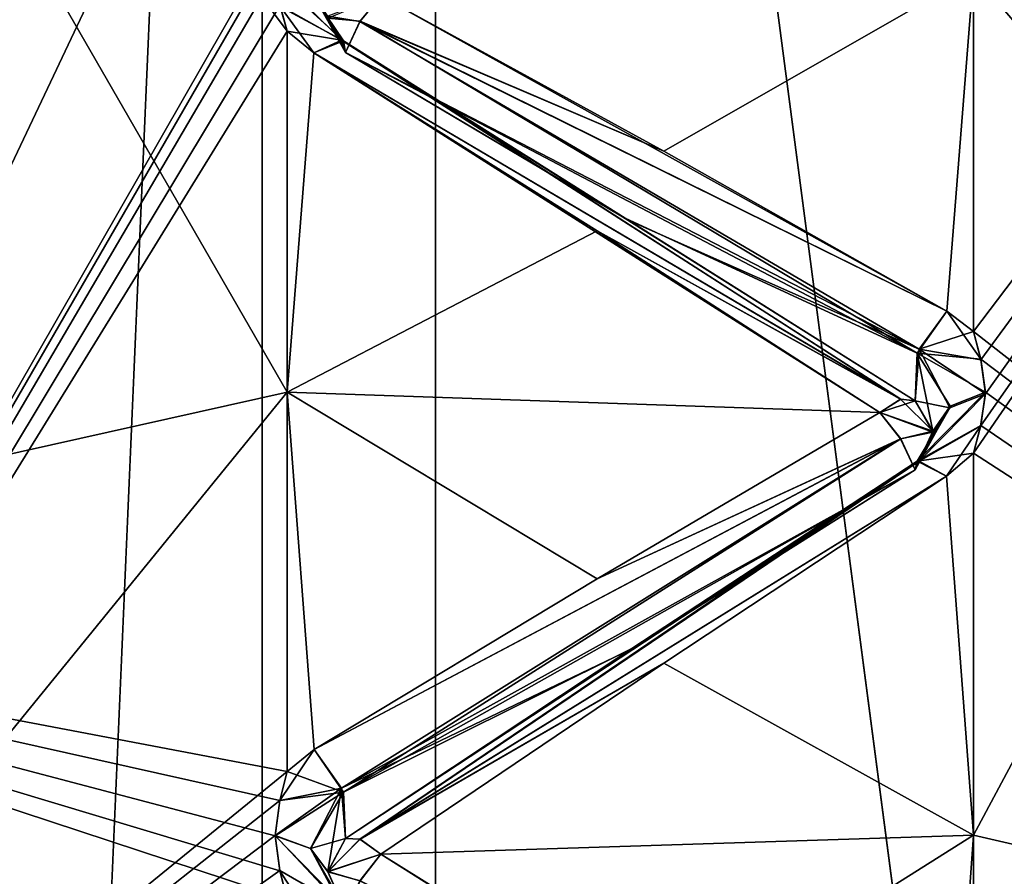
# Model space of a CAD drawing. Header units: inches. Extents: x -10 to 10, y -2.3 to 4.3.
# Tile 211 of 256: x -9.388 to -9.248, y 0.05 to 0.172. Entities that reach past the tile are written whole.
import ezdxf

# ---------------------------------------------------------------- set-up
doc = ezdxf.new("R2010")
doc.units = ezdxf.units.IN
doc.header["$LTSCALE"] = 65.185185
doc.header["$MEASUREMENT"] = 0
for name, color, linetype in [('8197', 7, 'CONTINUOUS'), ('8198', 7, 'CONTINUOUS'), ('8256', 7, 'CONTINUOUS'), ('8257', 7, 'CONTINUOUS'), ('8258', 7, 'CONTINUOUS'), ('8259', 7, 'CONTINUOUS'), ('8260', 7, 'CONTINUOUS'), ('8261', 7, 'CONTINUOUS'), ('8262', 7, 'CONTINUOUS'), ('8263', 7, 'CONTINUOUS'), ('8264', 7, 'CONTINUOUS'), ('8265', 7, 'CONTINUOUS'), ('8266', 7, 'CONTINUOUS'), ('8267', 7, 'CONTINUOUS'), ('8268', 7, 'CONTINUOUS'), ('8573', 7, 'CONTINUOUS'), ('8576', 7, 'CONTINUOUS'), ('8581', 7, 'CONTINUOUS'), ('9270', 7, 'CONTINUOUS'), ('9333', 7, 'CONTINUOUS'), ('9334', 7, 'CONTINUOUS'), ('9335', 7, 'CONTINUOUS'), ('9336', 7, 'CONTINUOUS'), ('9337', 7, 'CONTINUOUS'), ('9338', 7, 'CONTINUOUS'), ('9339', 7, 'CONTINUOUS'), ('9340', 7, 'CONTINUOUS'), ('9341', 7, 'CONTINUOUS'), ('9342', 7, 'CONTINUOUS'), ('9343', 7, 'CONTINUOUS'), ('9344', 7, 'CONTINUOUS'), ('9345', 7, 'CONTINUOUS'), ('9386', 7, 'CONTINUOUS'), ('9387', 7, 'CONTINUOUS'), ('9388', 7, 'CONTINUOUS'), ('9407', 7, 'CONTINUOUS'), ('9466', 7, 'CONTINUOUS'), ('9467', 7, 'CONTINUOUS')]:
    doc.layers.add(name, color=color, linetype=linetype)

msp = doc.modelspace()

# ---------------------------------------------------------------- linework, layer by layer
at = {"layer": '8197', "linetype": 'Continuous'}
for points in [[(-9.12095, 0.02569, 3.00572), (-9.12095, 0.30072, 2.73069), (-9.252, 0.05595, 2.99169), (-9.12095, 0.02569, 3.00572)], [(-9.252, 0.05595, 2.99169), (-9.12095, 0.30072, 2.73069), (-9.252, 0.11049, 2.94735), (-9.252, 0.05595, 2.99169)], [(-9.252, 0.11049, 2.94735), (-9.12095, 0.30072, 2.73069), (-9.25098, 0.11433, 2.94396), (-9.252, 0.11049, 2.94735)], [(-9.25094, 0.12381, 2.93565), (-9.12095, 0.30072, 2.73069), (-9.252, 0.12781, 2.93217), (-9.25094, 0.12381, 2.93565)], [(-9.252, 0.12781, 2.93217), (-9.12095, 0.30072, 2.73069), (-9.252, 0.17888, 2.88388), (-9.252, 0.12781, 2.93217)], [(-9.25098, 0.11433, 2.94396), (-9.12095, 0.30072, 2.73069), (-9.25029, 0.11896, 2.93988), (-9.25098, 0.11433, 2.94396)], [(-9.25029, 0.11896, 2.93988), (-9.12095, 0.30072, 2.73069), (-9.25094, 0.12381, 2.93565), (-9.25029, 0.11896, 2.93988)], [(-9.252, -0.00099, 3.03289), (-9.12095, 0.02569, 3.00572), (-9.252, 0.05595, 2.99169), (-9.252, -0.00099, 3.03289)]]:
    msp.add_3dface(points, dxfattribs=at)
at = {"layer": '8198', "linetype": 'Continuous'}
for points in [[(-9.12095, 0.30072, 1.26931), (-9.12095, 0.02569, 0.99428), (-9.252, 0.28669, 1.23905), (-9.12095, 0.30072, 1.26931)], [(-9.252, 0.28669, 1.23905), (-9.12095, 0.02569, 0.99428), (-9.252, 0.24235, 1.18451), (-9.252, 0.28669, 1.23905)], [(-9.252, 0.24235, 1.18451), (-9.12095, 0.02569, 0.99428), (-9.25097, 0.23892, 1.18063), (-9.252, 0.24235, 1.18451)], [(-9.25097, 0.23892, 1.18063), (-9.12095, 0.02569, 0.99428), (-9.25029, 0.23478, 1.17593), (-9.25097, 0.23892, 1.18063)], [(-9.25029, 0.23478, 1.17593), (-9.12095, 0.02569, 0.99428), (-9.25096, 0.23061, 1.17115), (-9.25029, 0.23478, 1.17593)], [(-9.25096, 0.23061, 1.17115), (-9.12095, 0.02569, 0.99428), (-9.252, 0.22717, 1.16719), (-9.25096, 0.23061, 1.17115)], [(-9.252, 0.22717, 1.16719), (-9.12095, 0.02569, 0.99428), (-9.252, 0.17888, 1.11612), (-9.252, 0.22717, 1.16719)], [(-9.252, 0.17888, 1.11612), (-9.12095, 0.02569, 0.99428), (-9.252, 0.12781, 1.06783), (-9.252, 0.17888, 1.11612)], [(-9.252, 0.12781, 1.06783), (-9.12095, 0.02569, 0.99428), (-9.25097, 0.1239, 1.06443), (-9.252, 0.12781, 1.06783)], [(-9.25097, 0.1239, 1.06443), (-9.12095, 0.02569, 0.99428), (-9.25029, 0.11918, 1.06031), (-9.25097, 0.1239, 1.06443)], [(-9.25029, 0.11918, 1.06031), (-9.12095, 0.02569, 0.99428), (-9.25096, 0.11442, 1.05612), (-9.25029, 0.11918, 1.06031)], [(-9.25096, 0.11442, 1.05612), (-9.12095, 0.02569, 0.99428), (-9.252, 0.11049, 1.05265), (-9.25096, 0.11442, 1.05612)], [(-9.252, 0.11049, 1.05265), (-9.12095, 0.02569, 0.99428), (-9.252, 0.05595, 1.00831), (-9.252, 0.11049, 1.05265)], [(-9.252, 0.05595, 1.00831), (-9.12095, 0.02569, 0.99428), (-9.252, -0.00099, 0.96711), (-9.252, 0.05595, 1.00831)]]:
    msp.add_3dface(points, dxfattribs=at)
at = {"layer": '8256', "linetype": 'Continuous'}
for points in [[(-9.33961, 0.17209, 2.88241), (-9.33663, 0.17575, 2.88075), (-9.34419, 0.17285, 2.87785), (-9.33961, 0.17209, 2.88241)], [(-9.34169, 0.16764, 2.88192), (-9.33961, 0.17209, 2.88241), (-9.34419, 0.17285, 2.87785), (-9.34169, 0.16764, 2.88192)]]:
    msp.add_3dface(points, dxfattribs=at)
at = {"layer": '8257', "linetype": 'Continuous'}
for points in [[(-9.35171, 0.17883, 2.88381), (-9.35104, 0.17438, 2.88829), (-9.34223, 0.16939, 2.8894), (-9.35171, 0.17883, 2.88381)], [(-9.35171, 0.17883, 2.88381), (-9.34223, 0.16939, 2.8894), (-9.34665, 0.17666, 2.88166), (-9.35171, 0.17883, 2.88381)], [(-9.34169, 0.16764, 2.88192), (-9.34419, 0.17285, 2.87785), (-9.34665, 0.17666, 2.88166), (-9.34169, 0.16764, 2.88192)], [(-9.34223, 0.16939, 2.8894), (-9.34169, 0.16764, 2.88192), (-9.34665, 0.17666, 2.88166), (-9.34223, 0.16939, 2.8894)], [(-9.35104, 0.17438, 2.88829), (-9.35, 0.1707, 2.89199), (-9.34223, 0.16939, 2.8894), (-9.35104, 0.17438, 2.88829)], [(-9.34619, 0.16761, 2.89474), (-9.34223, 0.16939, 2.8894), (-9.35, 0.1707, 2.89199), (-9.34619, 0.16761, 2.89474)]]:
    msp.add_3dface(points, dxfattribs=at)
at = {"layer": '8258', "linetype": 'Continuous'}
for points in [[(-9.29624, 0.15358, 2.90529), (-9.33663, 0.17575, 2.88075), (-9.33961, 0.17209, 2.88241), (-9.29624, 0.15358, 2.90529)], [(-9.25977, 0.1253, 2.93069), (-9.33961, 0.17209, 2.88241), (-9.34169, 0.16764, 2.88192), (-9.25977, 0.1253, 2.93069)], [(-9.25581, 0.13075, 2.92926), (-9.29624, 0.15358, 2.90529), (-9.33961, 0.17209, 2.88241), (-9.25581, 0.13075, 2.92926)], [(-9.25977, 0.1253, 2.93069), (-9.25581, 0.13075, 2.92926), (-9.33961, 0.17209, 2.88241), (-9.25977, 0.1253, 2.93069)], [(-9.25977, 0.1253, 2.93069), (-9.34169, 0.16764, 2.88192), (-9.30129, 0.14371, 2.90581), (-9.25977, 0.1253, 2.93069)], [(-9.26031, 0.11795, 2.92845), (-9.25977, 0.1253, 2.93069), (-9.30129, 0.14371, 2.90581), (-9.26031, 0.11795, 2.92845)]]:
    msp.add_3dface(points, dxfattribs=at)
at = {"layer": '8259', "linetype": 'Continuous'}
for points in [[(-9.26239, 0.11816, 2.93292), (-9.34223, 0.16939, 2.8894), (-9.34619, 0.16761, 2.89474), (-9.26239, 0.11816, 2.93292)], [(-9.26239, 0.11816, 2.93292), (-9.26031, 0.11795, 2.92845), (-9.34223, 0.16939, 2.8894), (-9.26239, 0.11816, 2.93292)], [(-9.34223, 0.16939, 2.8894), (-9.26031, 0.11795, 2.92845), (-9.30129, 0.14371, 2.90581), (-9.34223, 0.16939, 2.8894)], [(-9.34169, 0.16764, 2.88192), (-9.34223, 0.16939, 2.8894), (-9.30129, 0.14371, 2.90581), (-9.34169, 0.16764, 2.88192)], [(-9.26239, 0.11816, 2.93292), (-9.34619, 0.16761, 2.89474), (-9.30576, 0.1422, 2.91595), (-9.26239, 0.11816, 2.93292)], [(-9.26537, 0.11626, 2.93646), (-9.26239, 0.11816, 2.93292), (-9.30576, 0.1422, 2.91595), (-9.26537, 0.11626, 2.93646)]]:
    msp.add_3dface(points, dxfattribs=at)
at = {"layer": '8260', "linetype": 'Continuous'}
for points in [[(-9.252, 0.12781, 2.93217), (-9.25581, 0.13075, 2.92926), (-9.25977, 0.1253, 2.93069), (-9.252, 0.12781, 2.93217)], [(-9.25094, 0.12381, 2.93565), (-9.252, 0.12781, 2.93217), (-9.25977, 0.1253, 2.93069), (-9.25094, 0.12381, 2.93565)], [(-9.25977, 0.1253, 2.93069), (-9.26031, 0.11795, 2.92845), (-9.2554, 0.11696, 2.9375), (-9.25977, 0.1253, 2.93069)], [(-9.25029, 0.11896, 2.93988), (-9.25094, 0.12381, 2.93565), (-9.25977, 0.1253, 2.93069), (-9.25029, 0.11896, 2.93988)], [(-9.25029, 0.11896, 2.93988), (-9.25977, 0.1253, 2.93069), (-9.2554, 0.11696, 2.9375), (-9.25029, 0.11896, 2.93988)], [(-9.25781, 0.11347, 2.93347), (-9.2554, 0.11696, 2.9375), (-9.26031, 0.11795, 2.92845), (-9.25781, 0.11347, 2.93347)]]:
    msp.add_3dface(points, dxfattribs=at)
at = {"layer": '8261', "linetype": 'Continuous'}
for points in [[(-9.26537, 0.11626, 2.93646), (-9.26031, 0.11795, 2.92845), (-9.26239, 0.11816, 2.93292), (-9.26537, 0.11626, 2.93646)], [(-9.25781, 0.11347, 2.93347), (-9.26031, 0.11795, 2.92845), (-9.26537, 0.11626, 2.93646), (-9.25781, 0.11347, 2.93347)], [(-9.26241, 0.11252, 2.93789), (-9.25781, 0.11347, 2.93347), (-9.26537, 0.11626, 2.93646), (-9.26241, 0.11252, 2.93789)], [(-9.26031, 0.10809, 2.9371), (-9.25781, 0.11347, 2.93347), (-9.26241, 0.11252, 2.93789), (-9.26031, 0.10809, 2.9371)]]:
    msp.add_3dface(points, dxfattribs=at)
at = {"layer": '8262', "linetype": 'Continuous'}
for points in [[(-9.25098, 0.11433, 2.94396), (-9.25029, 0.11896, 2.93988), (-9.25977, 0.10935, 2.94467), (-9.25098, 0.11433, 2.94396)], [(-9.25029, 0.11896, 2.93988), (-9.2554, 0.11696, 2.9375), (-9.25977, 0.10935, 2.94467), (-9.25029, 0.11896, 2.93988)], [(-9.2554, 0.11696, 2.9375), (-9.25781, 0.11347, 2.93347), (-9.25977, 0.10935, 2.94467), (-9.2554, 0.11696, 2.9375)], [(-9.25583, 0.10721, 2.94991), (-9.25098, 0.11433, 2.94396), (-9.25977, 0.10935, 2.94467), (-9.25583, 0.10721, 2.94991)], [(-9.252, 0.11049, 2.94735), (-9.25098, 0.11433, 2.94396), (-9.25583, 0.10721, 2.94991), (-9.252, 0.11049, 2.94735)], [(-9.25781, 0.11347, 2.93347), (-9.26031, 0.10809, 2.9371), (-9.25977, 0.10935, 2.94467), (-9.25781, 0.11347, 2.93347)]]:
    msp.add_3dface(points, dxfattribs=at)
at = {"layer": '8263', "linetype": 'Continuous'}
for points in [[(-9.26241, 0.11252, 2.93789), (-9.26537, 0.11626, 2.93646), (-9.30576, 0.09253, 2.9595), (-9.26241, 0.11252, 2.93789)], [(-9.26241, 0.11252, 2.93789), (-9.30576, 0.09253, 2.9595), (-9.34617, 0.0682, 2.98192), (-9.26241, 0.11252, 2.93789)], [(-9.26241, 0.11252, 2.93789), (-9.34617, 0.0682, 2.98192), (-9.34223, 0.06264, 2.983), (-9.26241, 0.11252, 2.93789)], [(-9.26031, 0.10809, 2.9371), (-9.26241, 0.11252, 2.93789), (-9.34223, 0.06264, 2.983), (-9.26031, 0.10809, 2.9371)], [(-9.301, 0.08246, 2.95953), (-9.26031, 0.10809, 2.9371), (-9.34223, 0.06264, 2.983), (-9.301, 0.08246, 2.95953)], [(-9.34169, 0.05547, 2.98028), (-9.301, 0.08246, 2.95953), (-9.34223, 0.06264, 2.983), (-9.34169, 0.05547, 2.98028)]]:
    msp.add_3dface(points, dxfattribs=at)
at = {"layer": '8264', "linetype": 'Continuous'}
for points in [[(-9.25977, 0.10935, 2.94467), (-9.301, 0.08246, 2.95953), (-9.34169, 0.05547, 2.98028), (-9.25977, 0.10935, 2.94467)], [(-9.25977, 0.10935, 2.94467), (-9.34169, 0.05547, 2.98028), (-9.33959, 0.05538, 2.98479), (-9.25977, 0.10935, 2.94467)], [(-9.25583, 0.10721, 2.94991), (-9.25977, 0.10935, 2.94467), (-9.33959, 0.05538, 2.98479), (-9.25583, 0.10721, 2.94991)], [(-9.25977, 0.10935, 2.94467), (-9.26031, 0.10809, 2.9371), (-9.301, 0.08246, 2.95953), (-9.25977, 0.10935, 2.94467)], [(-9.29624, 0.08048, 2.9694), (-9.25583, 0.10721, 2.94991), (-9.33959, 0.05538, 2.98479), (-9.29624, 0.08048, 2.9694)], [(-9.33663, 0.05325, 2.98817), (-9.29624, 0.08048, 2.9694), (-9.33959, 0.05538, 2.98479), (-9.33663, 0.05325, 2.98817)]]:
    msp.add_3dface(points, dxfattribs=at)
at = {"layer": '8265', "linetype": 'Continuous'}
for points in [[(-9.35104, 0.06091, 2.9878), (-9.34617, 0.0682, 2.98192), (-9.35, 0.06506, 2.98464), (-9.35104, 0.06091, 2.9878)], [(-9.34617, 0.0682, 2.98192), (-9.35104, 0.06091, 2.9878), (-9.34223, 0.06264, 2.983), (-9.34617, 0.0682, 2.98192)], [(-9.35104, 0.06091, 2.9878), (-9.35171, 0.0559, 2.99161), (-9.34223, 0.06264, 2.983), (-9.35104, 0.06091, 2.9878)], [(-9.34223, 0.06264, 2.983), (-9.35171, 0.0559, 2.99161), (-9.34665, 0.05404, 2.98919), (-9.34223, 0.06264, 2.983)], [(-9.34419, 0.05076, 2.98492), (-9.34223, 0.06264, 2.983), (-9.34665, 0.05404, 2.98919), (-9.34419, 0.05076, 2.98492)], [(-9.34223, 0.06264, 2.983), (-9.34419, 0.05076, 2.98492), (-9.34169, 0.05547, 2.98028), (-9.34223, 0.06264, 2.983)]]:
    msp.add_3dface(points, dxfattribs=at)
at = {"layer": '8266', "linetype": 'Continuous'}
for points in [[(-9.34419, 0.05076, 2.98492), (-9.33959, 0.05538, 2.98479), (-9.34169, 0.05547, 2.98028), (-9.34419, 0.05076, 2.98492)], [(-9.33663, 0.05325, 2.98817), (-9.33959, 0.05538, 2.98479), (-9.34419, 0.05076, 2.98492), (-9.33663, 0.05325, 2.98817)], [(-9.33961, 0.04941, 2.98935), (-9.33663, 0.05325, 2.98817), (-9.34419, 0.05076, 2.98492), (-9.33961, 0.04941, 2.98935)], [(-9.34169, 0.04506, 2.98827), (-9.33961, 0.04941, 2.98935), (-9.34419, 0.05076, 2.98492), (-9.34169, 0.04506, 2.98827)]]:
    msp.add_3dface(points, dxfattribs=at)
at = {"layer": '8267', "linetype": 'Continuous'}
for points in [[(-9.35171, 0.0559, 2.99161), (-9.35104, 0.05091, 2.99547), (-9.34223, 0.04582, 2.99592), (-9.35171, 0.0559, 2.99161)], [(-9.35171, 0.0559, 2.99161), (-9.34223, 0.04582, 2.99592), (-9.34665, 0.05404, 2.98919), (-9.35171, 0.0559, 2.99161)], [(-9.34169, 0.04506, 2.98827), (-9.34419, 0.05076, 2.98492), (-9.34665, 0.05404, 2.98919), (-9.34169, 0.04506, 2.98827)], [(-9.34223, 0.04582, 2.99592), (-9.34169, 0.04506, 2.98827), (-9.34665, 0.05404, 2.98919), (-9.34223, 0.04582, 2.99592)], [(-9.35104, 0.05091, 2.99547), (-9.35, 0.04678, 2.99866), (-9.34223, 0.04582, 2.99592), (-9.35104, 0.05091, 2.99547)]]:
    msp.add_3dface(points, dxfattribs=at)
at = {"layer": '8268', "linetype": 'Continuous'}
msp.add_3dface([(-9.29624, 0.02807, 3.00961), (-9.33663, 0.05325, 2.98817), (-9.33961, 0.04941, 2.98935), (-9.29624, 0.02807, 3.00961)], dxfattribs=at)
at = {"layer": '8573', "linetype": 'Continuous'}
for points in [[(-9.35097, 0.17416, 1.11149), (-9.35, 0.1707, 1.10801), (-9.48105, 0.34635, 1.33665), (-9.35097, 0.17416, 1.11149)], [(-9.35, 0.1707, 1.10801), (-9.35, 0.11918, 1.0602), (-9.48105, 0.34635, 1.33665), (-9.35, 0.1707, 1.10801)], [(-9.48105, 0.34635, 1.33665), (-9.35, 0.11918, 1.0602), (-9.48105, 0.08991, 1.04423), (-9.48105, 0.34635, 1.33665)], [(-9.35, 0.11918, 1.0602), (-9.35, 0.06506, 1.01536), (-9.48105, 0.08991, 1.04423), (-9.35, 0.11918, 1.0602)], [(-9.35171, -0.22675, 0.84521), (-9.35103, -0.23252, 0.84279), (-9.48105, 0.08991, 1.04423), (-9.35171, -0.22675, 0.84521)], [(-9.35104, -0.22088, 0.84762), (-9.35171, -0.22675, 0.84521), (-9.48105, 0.08991, 1.04423), (-9.35104, -0.22088, 0.84762)], [(-9.35103, -0.23252, 0.84279), (-9.35, -0.23731, 0.84079), (-9.48105, 0.08991, 1.04423), (-9.35103, -0.23252, 0.84279)], [(-9.48105, 0.08991, 1.04423), (-9.35, -0.23731, 0.84079), (-9.48105, -0.24435, 0.84537), (-9.48105, 0.08991, 1.04423)], [(-9.35, -0.21603, 0.84961), (-9.35104, -0.22088, 0.84762), (-9.48105, 0.08991, 1.04423), (-9.35, -0.21603, 0.84961)], [(-9.35, -0.15214, 0.87891), (-9.35, -0.21603, 0.84961), (-9.48105, 0.08991, 1.04423), (-9.35, -0.15214, 0.87891)], [(-9.35171, -0.08011, 0.91751), (-9.35103, -0.08552, 0.91436), (-9.48105, 0.08991, 1.04423), (-9.35171, -0.08011, 0.91751)], [(-9.35104, -0.0746, 0.92067), (-9.35171, -0.08011, 0.91751), (-9.48105, 0.08991, 1.04423), (-9.35104, -0.0746, 0.92067)], [(-9.35103, -0.08552, 0.91436), (-9.35, -0.09, 0.91176), (-9.48105, 0.08991, 1.04423), (-9.35103, -0.08552, 0.91436)], [(-9.35, -0.09, 0.91176), (-9.35, -0.15214, 0.87891), (-9.48105, 0.08991, 1.04423), (-9.35, -0.09, 0.91176)], [(-9.35, -0.07005, 0.92327), (-9.35104, -0.0746, 0.92067), (-9.48105, 0.08991, 1.04423), (-9.35, -0.07005, 0.92327)], [(-9.35, -0.01054, 0.96066), (-9.35, -0.07005, 0.92327), (-9.48105, 0.08991, 1.04423), (-9.35, -0.01054, 0.96066)], [(-9.35171, 0.05584, 1.00834), (-9.35103, 0.05088, 1.00451), (-9.48105, 0.08991, 1.04423), (-9.35171, 0.05584, 1.00834)], [(-9.35104, 0.06089, 1.01218), (-9.35171, 0.05584, 1.00834), (-9.48105, 0.08991, 1.04423), (-9.35104, 0.06089, 1.01218)], [(-9.35103, 0.05088, 1.00451), (-9.35, 0.04678, 1.00134), (-9.48105, 0.08991, 1.04423), (-9.35103, 0.05088, 1.00451)], [(-9.35, 0.04678, 1.00134), (-9.35, -0.01054, 0.96066), (-9.48105, 0.08991, 1.04423), (-9.35, 0.04678, 1.00134)], [(-9.35, 0.06506, 1.01536), (-9.35104, 0.06089, 1.01218), (-9.48105, 0.08991, 1.04423), (-9.35, 0.06506, 1.01536)]]:
    msp.add_3dface(points, dxfattribs=at)
at = {"layer": '8576', "linetype": 'Continuous'}
for points in [[(-9.35355, -1.955, 13.83966), (-9.46175, -1.955, 13.67777), (-9.35356, 0.545, 13.83965), (-9.35355, -1.955, 13.83966)], [(-9.35356, 0.545, 13.83965), (-9.46175, -1.955, 13.67777), (-9.46175, 0.545, 13.67776), (-9.35356, 0.545, 13.83965)], [(-9.19167, 0.545, 13.94785), (-9.35355, -1.955, 13.83966), (-9.35356, 0.545, 13.83965), (-9.19167, 0.545, 13.94785)], [(-9.19165, -1.955, 13.94786), (-9.35355, -1.955, 13.83966), (-9.19167, 0.545, 13.94785), (-9.19165, -1.955, 13.94786)]]:
    msp.add_3dface(points, dxfattribs=at)
at = {"layer": '8581', "linetype": 'Continuous'}
for points in [[(-9.56879, -1.955, 13.81493), (-9.32884, -1.955, 14.05488), (-9.56878, 0.545, 13.81495), (-9.56879, -1.955, 13.81493)], [(-9.56878, 0.545, 13.81495), (-9.32884, -1.955, 14.05488), (-9.32883, 0.545, 14.05489), (-9.56878, 0.545, 13.81495)], [(-9.32884, -1.955, 14.05488), (-9, -1.955, 14.1431), (-9.32883, 0.545, 14.05489), (-9.32884, -1.955, 14.05488)], [(-9.32883, 0.545, 14.05489), (-9, -1.955, 14.1431), (-9, 0.545, 14.1431), (-9.32883, 0.545, 14.05489)]]:
    msp.add_3dface(points, dxfattribs=at)
at = {"layer": '9270', "linetype": 'Continuous'}
for points in [[(-9.48105, 0.25077, 2.79491), (-9.48105, -0.04165, 3.05135), (-9.35, 0.2348, 2.82418), (-9.48105, 0.25077, 2.79491)], [(-9.35, 0.2348, 2.82418), (-9.48105, -0.04165, 3.05135), (-9.35, 0.18699, 2.8757), (-9.35, 0.2348, 2.82418)], [(-9.35, 0.18699, 2.8757), (-9.48105, -0.04165, 3.05135), (-9.35104, 0.18329, 2.87937), (-9.35, 0.18699, 2.8757)], [(-9.35104, 0.18329, 2.87937), (-9.48105, -0.04165, 3.05135), (-9.35171, 0.17883, 2.88381), (-9.35104, 0.18329, 2.87937)], [(-9.35171, 0.17883, 2.88381), (-9.48105, -0.04165, 3.05135), (-9.35104, 0.17438, 2.88829), (-9.35171, 0.17883, 2.88381)], [(-9.35104, 0.17438, 2.88829), (-9.48105, -0.04165, 3.05135), (-9.35, 0.1707, 2.89199), (-9.35104, 0.17438, 2.88829)], [(-9.35, 0.1707, 2.89199), (-9.48105, -0.04165, 3.05135), (-9.35, 0.11918, 2.9398), (-9.35, 0.1707, 2.89199)], [(-9.35, 0.11918, 2.9398), (-9.48105, -0.04165, 3.05135), (-9.35, 0.06506, 2.98464), (-9.35, 0.11918, 2.9398)], [(-9.35, 0.06506, 2.98464), (-9.48105, -0.04165, 3.05135), (-9.35104, 0.06091, 2.9878), (-9.35, 0.06506, 2.98464)], [(-9.35104, 0.06091, 2.9878), (-9.48105, -0.04165, 3.05135), (-9.35171, 0.0559, 2.99161), (-9.35104, 0.06091, 2.9878)], [(-9.35171, 0.0559, 2.99161), (-9.48105, -0.04165, 3.05135), (-9.35104, 0.05091, 2.99547), (-9.35171, 0.0559, 2.99161)], [(-9.35104, 0.05091, 2.99547), (-9.48105, -0.04165, 3.05135), (-9.35, 0.04678, 2.99866), (-9.35104, 0.05091, 2.99547)]]:
    msp.add_3dface(points, dxfattribs=at)
at = {"layer": '9333', "linetype": 'Continuous'}
for points in [[(-9.33663, 0.17575, 1.11925), (-9.33959, 0.17211, 1.11759), (-9.34418, 0.17255, 1.12185), (-9.33663, 0.17575, 1.11925)], [(-9.34418, 0.17255, 1.12185), (-9.33959, 0.17211, 1.11759), (-9.34169, 0.16764, 1.11808), (-9.34418, 0.17255, 1.12185)]]:
    msp.add_3dface(points, dxfattribs=at)
at = {"layer": '9334', "linetype": 'Continuous'}
for points in [[(-9.3517, 0.17828, 1.11564), (-9.34664, 0.17628, 1.11796), (-9.34195, 0.16934, 1.11119), (-9.3517, 0.17828, 1.11564)], [(-9.35097, 0.17416, 1.11149), (-9.3517, 0.17828, 1.11564), (-9.34195, 0.16934, 1.11119), (-9.35097, 0.17416, 1.11149)], [(-9.34664, 0.17628, 1.11796), (-9.34418, 0.17255, 1.12185), (-9.34195, 0.16934, 1.11119), (-9.34664, 0.17628, 1.11796)], [(-9.35, 0.1707, 1.10801), (-9.35097, 0.17416, 1.11149), (-9.34619, 0.16761, 1.10526), (-9.35, 0.1707, 1.10801)], [(-9.34619, 0.16761, 1.10526), (-9.35097, 0.17416, 1.11149), (-9.34195, 0.16934, 1.11119), (-9.34619, 0.16761, 1.10526)], [(-9.34418, 0.17255, 1.12185), (-9.34169, 0.16764, 1.11808), (-9.34195, 0.16934, 1.11119), (-9.34418, 0.17255, 1.12185)]]:
    msp.add_3dface(points, dxfattribs=at)
at = {"layer": '9335', "linetype": 'Continuous'}
for points in [[(-9.33663, 0.17575, 1.11925), (-9.29624, 0.15358, 1.09471), (-9.33959, 0.17211, 1.11759), (-9.33663, 0.17575, 1.11925)], [(-9.26005, 0.12473, 1.0694), (-9.34169, 0.16764, 1.11808), (-9.33959, 0.17211, 1.11759), (-9.26005, 0.12473, 1.0694)], [(-9.25581, 0.13075, 1.07074), (-9.26005, 0.12473, 1.0694), (-9.33959, 0.17211, 1.11759), (-9.25581, 0.13075, 1.07074)], [(-9.29624, 0.15358, 1.09471), (-9.25581, 0.13075, 1.07074), (-9.33959, 0.17211, 1.11759), (-9.29624, 0.15358, 1.09471)], [(-9.34169, 0.16764, 1.11808), (-9.26005, 0.12473, 1.0694), (-9.30174, 0.14399, 1.09446), (-9.34169, 0.16764, 1.11808)], [(-9.26005, 0.12473, 1.0694), (-9.26031, 0.11795, 1.07155), (-9.30174, 0.14399, 1.09446), (-9.26005, 0.12473, 1.0694)]]:
    msp.add_3dface(points, dxfattribs=at)
at = {"layer": '9336', "linetype": 'Continuous'}
for points in [[(-9.26241, 0.11816, 1.06705), (-9.34619, 0.16761, 1.10526), (-9.34195, 0.16934, 1.11119), (-9.26241, 0.11816, 1.06705)], [(-9.26031, 0.11795, 1.07155), (-9.26241, 0.11816, 1.06705), (-9.34195, 0.16934, 1.11119), (-9.26031, 0.11795, 1.07155)], [(-9.26031, 0.11795, 1.07155), (-9.34195, 0.16934, 1.11119), (-9.30174, 0.14399, 1.09446), (-9.26031, 0.11795, 1.07155)], [(-9.34195, 0.16934, 1.11119), (-9.34169, 0.16764, 1.11808), (-9.30174, 0.14399, 1.09446), (-9.34195, 0.16934, 1.11119)], [(-9.34619, 0.16761, 1.10526), (-9.26241, 0.11816, 1.06705), (-9.30576, 0.1422, 1.08405), (-9.34619, 0.16761, 1.10526)], [(-9.26241, 0.11816, 1.06705), (-9.26537, 0.11626, 1.06354), (-9.30576, 0.1422, 1.08405), (-9.26241, 0.11816, 1.06705)]]:
    msp.add_3dface(points, dxfattribs=at)
at = {"layer": '9337', "linetype": 'Continuous'}
for points in [[(-9.25581, 0.13075, 1.07074), (-9.25097, 0.1239, 1.06443), (-9.26005, 0.12473, 1.0694), (-9.25581, 0.13075, 1.07074)], [(-9.252, 0.12781, 1.06783), (-9.25097, 0.1239, 1.06443), (-9.25581, 0.13075, 1.07074), (-9.252, 0.12781, 1.06783)], [(-9.25781, 0.11359, 1.06664), (-9.26031, 0.11795, 1.07155), (-9.26005, 0.12473, 1.0694), (-9.25781, 0.11359, 1.06664)], [(-9.25097, 0.1239, 1.06443), (-9.25029, 0.11918, 1.06031), (-9.26005, 0.12473, 1.0694), (-9.25097, 0.1239, 1.06443)], [(-9.25029, 0.11918, 1.06031), (-9.25531, 0.11718, 1.06256), (-9.26005, 0.12473, 1.0694), (-9.25029, 0.11918, 1.06031)], [(-9.25531, 0.11718, 1.06256), (-9.25781, 0.11359, 1.06664), (-9.26005, 0.12473, 1.0694), (-9.25531, 0.11718, 1.06256)]]:
    msp.add_3dface(points, dxfattribs=at)
at = {"layer": '9338', "linetype": 'Continuous'}
for points in [[(-9.25781, 0.11359, 1.06664), (-9.26537, 0.11626, 1.06354), (-9.26241, 0.11816, 1.06705), (-9.25781, 0.11359, 1.06664)], [(-9.26031, 0.11795, 1.07155), (-9.25781, 0.11359, 1.06664), (-9.26241, 0.11816, 1.06705), (-9.26031, 0.11795, 1.07155)], [(-9.25781, 0.11359, 1.06664), (-9.26239, 0.1125, 1.06211), (-9.26537, 0.11626, 1.06354), (-9.25781, 0.11359, 1.06664)], [(-9.25781, 0.11359, 1.06664), (-9.26031, 0.10809, 1.0629), (-9.26239, 0.1125, 1.06211), (-9.25781, 0.11359, 1.06664)]]:
    msp.add_3dface(points, dxfattribs=at)
at = {"layer": '9339', "linetype": 'Continuous'}
for points in [[(-9.25029, 0.11918, 1.06031), (-9.25096, 0.11442, 1.05612), (-9.26005, 0.10934, 1.05592), (-9.25029, 0.11918, 1.06031)], [(-9.25531, 0.11718, 1.06256), (-9.25029, 0.11918, 1.06031), (-9.26005, 0.10934, 1.05592), (-9.25531, 0.11718, 1.06256)], [(-9.25781, 0.11359, 1.06664), (-9.25531, 0.11718, 1.06256), (-9.26031, 0.10809, 1.0629), (-9.25781, 0.11359, 1.06664)], [(-9.26031, 0.10809, 1.0629), (-9.25531, 0.11718, 1.06256), (-9.26005, 0.10934, 1.05592), (-9.26031, 0.10809, 1.0629)], [(-9.25096, 0.11442, 1.05612), (-9.252, 0.11049, 1.05265), (-9.26005, 0.10934, 1.05592), (-9.25096, 0.11442, 1.05612)], [(-9.252, 0.11049, 1.05265), (-9.25583, 0.10721, 1.05009), (-9.26005, 0.10934, 1.05592), (-9.252, 0.11049, 1.05265)]]:
    msp.add_3dface(points, dxfattribs=at)
at = {"layer": '9340', "linetype": 'Continuous'}
for points in [[(-9.26537, 0.11626, 1.06354), (-9.26239, 0.1125, 1.06211), (-9.30576, 0.09253, 1.0405), (-9.26537, 0.11626, 1.06354)], [(-9.34195, 0.06207, 1.01713), (-9.34617, 0.0682, 1.01808), (-9.26239, 0.1125, 1.06211), (-9.34195, 0.06207, 1.01713)], [(-9.26239, 0.1125, 1.06211), (-9.34617, 0.0682, 1.01808), (-9.30576, 0.09253, 1.0405), (-9.26239, 0.1125, 1.06211)], [(-9.26031, 0.10809, 1.0629), (-9.34195, 0.06207, 1.01713), (-9.26239, 0.1125, 1.06211), (-9.26031, 0.10809, 1.0629)], [(-9.26031, 0.10809, 1.0629), (-9.30081, 0.08259, 1.04057), (-9.34195, 0.06207, 1.01713), (-9.26031, 0.10809, 1.0629)], [(-9.30081, 0.08259, 1.04057), (-9.34169, 0.05547, 1.01972), (-9.34195, 0.06207, 1.01713), (-9.30081, 0.08259, 1.04057)]]:
    msp.add_3dface(points, dxfattribs=at)
at = {"layer": '9341', "linetype": 'Continuous'}
for points in [[(-9.30081, 0.08259, 1.04057), (-9.26005, 0.10934, 1.05592), (-9.34169, 0.05547, 1.01972), (-9.30081, 0.08259, 1.04057)], [(-9.34169, 0.05547, 1.01972), (-9.26005, 0.10934, 1.05592), (-9.33961, 0.05538, 1.01524), (-9.34169, 0.05547, 1.01972)], [(-9.26005, 0.10934, 1.05592), (-9.25583, 0.10721, 1.05009), (-9.33961, 0.05538, 1.01524), (-9.26005, 0.10934, 1.05592)], [(-9.26031, 0.10809, 1.0629), (-9.26005, 0.10934, 1.05592), (-9.30081, 0.08259, 1.04057), (-9.26031, 0.10809, 1.0629)], [(-9.25583, 0.10721, 1.05009), (-9.29624, 0.08048, 1.0306), (-9.33961, 0.05538, 1.01524), (-9.25583, 0.10721, 1.05009)], [(-9.29624, 0.08048, 1.0306), (-9.33663, 0.05325, 1.01183), (-9.33961, 0.05538, 1.01524), (-9.29624, 0.08048, 1.0306)]]:
    msp.add_3dface(points, dxfattribs=at)
at = {"layer": '9342', "linetype": 'Continuous'}
for points in [[(-9.34617, 0.0682, 1.01808), (-9.34195, 0.06207, 1.01713), (-9.35, 0.06506, 1.01536), (-9.34617, 0.0682, 1.01808)], [(-9.35, 0.06506, 1.01536), (-9.34195, 0.06207, 1.01713), (-9.35104, 0.06089, 1.01218), (-9.35, 0.06506, 1.01536)], [(-9.34669, 0.05403, 1.01073), (-9.35171, 0.05584, 1.00834), (-9.34195, 0.06207, 1.01713), (-9.34669, 0.05403, 1.01073)], [(-9.34195, 0.06207, 1.01713), (-9.35171, 0.05584, 1.00834), (-9.35104, 0.06089, 1.01218), (-9.34195, 0.06207, 1.01713)], [(-9.34169, 0.05547, 1.01972), (-9.34669, 0.05403, 1.01073), (-9.34195, 0.06207, 1.01713), (-9.34169, 0.05547, 1.01972)], [(-9.34169, 0.05547, 1.01972), (-9.34419, 0.05073, 1.01505), (-9.34669, 0.05403, 1.01073), (-9.34169, 0.05547, 1.01972)]]:
    msp.add_3dface(points, dxfattribs=at)
at = {"layer": '9343', "linetype": 'Continuous'}
for points in [[(-9.34169, 0.05547, 1.01972), (-9.33961, 0.05538, 1.01524), (-9.34419, 0.05073, 1.01505), (-9.34169, 0.05547, 1.01972)], [(-9.33961, 0.05538, 1.01524), (-9.33663, 0.05325, 1.01183), (-9.34419, 0.05073, 1.01505), (-9.33961, 0.05538, 1.01524)], [(-9.33663, 0.05325, 1.01183), (-9.33959, 0.04943, 1.01065), (-9.34419, 0.05073, 1.01505), (-9.33663, 0.05325, 1.01183)], [(-9.34419, 0.05073, 1.01505), (-9.33959, 0.04943, 1.01065), (-9.34169, 0.04506, 1.01173), (-9.34419, 0.05073, 1.01505)]]:
    msp.add_3dface(points, dxfattribs=at)
at = {"layer": '9344', "linetype": 'Continuous'}
for points in [[(-9.35171, 0.05584, 1.00834), (-9.34669, 0.05403, 1.01073), (-9.34195, 0.04585, 1.00467), (-9.35171, 0.05584, 1.00834)], [(-9.35103, 0.05088, 1.00451), (-9.35171, 0.05584, 1.00834), (-9.34195, 0.04585, 1.00467), (-9.35103, 0.05088, 1.00451)], [(-9.34669, 0.05403, 1.01073), (-9.34419, 0.05073, 1.01505), (-9.34195, 0.04585, 1.00467), (-9.34669, 0.05403, 1.01073)], [(-9.35, 0.04678, 1.00134), (-9.35103, 0.05088, 1.00451), (-9.34619, 0.04336, 0.99902), (-9.35, 0.04678, 1.00134)], [(-9.34619, 0.04336, 0.99902), (-9.35103, 0.05088, 1.00451), (-9.34195, 0.04585, 1.00467), (-9.34619, 0.04336, 0.99902)], [(-9.34419, 0.05073, 1.01505), (-9.34169, 0.04506, 1.01173), (-9.34195, 0.04585, 1.00467), (-9.34419, 0.05073, 1.01505)]]:
    msp.add_3dface(points, dxfattribs=at)
at = {"layer": '9345', "linetype": 'Continuous'}
msp.add_3dface([(-9.33663, 0.05325, 1.01183), (-9.29624, 0.02807, 0.99039), (-9.33959, 0.04943, 1.01065), (-9.33663, 0.05325, 1.01183)], dxfattribs=at)
at = {"layer": '9386', "linetype": 'Continuous'}
for points in [[(-9.252, 0.05595, 1.00831), (-9.25583, 0.10721, 1.05009), (-9.252, 0.11049, 1.05265), (-9.252, 0.05595, 1.00831)], [(-9.25583, 0.10721, 1.05009), (-9.252, 0.05595, 1.00831), (-9.29624, 0.08048, 1.0306), (-9.25583, 0.10721, 1.05009)], [(-9.29624, 0.08048, 1.0306), (-9.252, 0.05595, 1.00831), (-9.33663, 0.05325, 1.01183), (-9.29624, 0.08048, 1.0306)], [(-9.252, 0.05595, 1.00831), (-9.25581, 0.00231, 0.9696), (-9.33663, 0.05325, 1.01183), (-9.252, 0.05595, 1.00831)], [(-9.252, 0.05595, 1.00831), (-9.252, -0.00099, 0.96711), (-9.25581, 0.00231, 0.9696), (-9.252, 0.05595, 1.00831)], [(-9.33663, 0.05325, 1.01183), (-9.25581, 0.00231, 0.9696), (-9.29624, 0.02807, 0.99039), (-9.33663, 0.05325, 1.01183)]]:
    msp.add_3dface(points, dxfattribs=at)
at = {"layer": '9387', "linetype": 'Continuous'}
for points in [[(-9.35, 0.1707, 1.10801), (-9.34619, 0.16761, 1.10526), (-9.35, 0.11918, 1.0602), (-9.35, 0.1707, 1.10801)], [(-9.34619, 0.16761, 1.10526), (-9.26537, 0.11626, 1.06354), (-9.35, 0.11918, 1.0602), (-9.34619, 0.16761, 1.10526)], [(-9.26537, 0.11626, 1.06354), (-9.34619, 0.16761, 1.10526), (-9.30576, 0.1422, 1.08405), (-9.26537, 0.11626, 1.06354)], [(-9.30576, 0.09253, 1.0405), (-9.34617, 0.0682, 1.01808), (-9.35, 0.11918, 1.0602), (-9.30576, 0.09253, 1.0405)], [(-9.34617, 0.0682, 1.01808), (-9.35, 0.06506, 1.01536), (-9.35, 0.11918, 1.0602), (-9.34617, 0.0682, 1.01808)], [(-9.26537, 0.11626, 1.06354), (-9.30576, 0.09253, 1.0405), (-9.35, 0.11918, 1.0602), (-9.26537, 0.11626, 1.06354)]]:
    msp.add_3dface(points, dxfattribs=at)
at = {"layer": '9388', "linetype": 'Continuous'}
for points in [[(-9.252, 0.17888, 1.11612), (-9.25581, 0.13075, 1.07074), (-9.33663, 0.17575, 1.11925), (-9.252, 0.17888, 1.11612)], [(-9.252, 0.17888, 1.11612), (-9.252, 0.12781, 1.06783), (-9.25581, 0.13075, 1.07074), (-9.252, 0.17888, 1.11612)], [(-9.33663, 0.17575, 1.11925), (-9.25581, 0.13075, 1.07074), (-9.29624, 0.15358, 1.09471), (-9.33663, 0.17575, 1.11925)]]:
    msp.add_3dface(points, dxfattribs=at)
at = {"layer": '9407', "linetype": 'Continuous'}
for points in [[(-9.35, 0.11918, 2.9398), (-9.34619, 0.16761, 2.89474), (-9.35, 0.1707, 2.89199), (-9.35, 0.11918, 2.9398)], [(-9.34619, 0.16761, 2.89474), (-9.35, 0.11918, 2.9398), (-9.30576, 0.1422, 2.91595), (-9.34619, 0.16761, 2.89474)], [(-9.35, 0.11918, 2.9398), (-9.26537, 0.11626, 2.93646), (-9.30576, 0.1422, 2.91595), (-9.35, 0.11918, 2.9398)], [(-9.26537, 0.11626, 2.93646), (-9.35, 0.11918, 2.9398), (-9.30576, 0.09253, 2.9595), (-9.26537, 0.11626, 2.93646)], [(-9.30576, 0.09253, 2.9595), (-9.35, 0.11918, 2.9398), (-9.34617, 0.0682, 2.98192), (-9.30576, 0.09253, 2.9595)], [(-9.34617, 0.0682, 2.98192), (-9.35, 0.11918, 2.9398), (-9.35, 0.06506, 2.98464), (-9.34617, 0.0682, 2.98192)]]:
    msp.add_3dface(points, dxfattribs=at)
at = {"layer": '9466', "linetype": 'Continuous'}
for points in [[(-9.252, 0.05595, 2.99169), (-9.252, 0.11049, 2.94735), (-9.25583, 0.10721, 2.94991), (-9.252, 0.05595, 2.99169)], [(-9.252, 0.05595, 2.99169), (-9.25583, 0.10721, 2.94991), (-9.29624, 0.08048, 2.9694), (-9.252, 0.05595, 2.99169)], [(-9.33663, 0.05325, 2.98817), (-9.252, 0.05595, 2.99169), (-9.29624, 0.08048, 2.9694), (-9.33663, 0.05325, 2.98817)], [(-9.29624, 0.02807, 3.00961), (-9.252, 0.05595, 2.99169), (-9.33663, 0.05325, 2.98817), (-9.29624, 0.02807, 3.00961)], [(-9.25581, 0.00231, 3.0304), (-9.252, 0.05595, 2.99169), (-9.29624, 0.02807, 3.00961), (-9.25581, 0.00231, 3.0304)], [(-9.252, -0.00099, 3.03289), (-9.252, 0.05595, 2.99169), (-9.25581, 0.00231, 3.0304), (-9.252, -0.00099, 3.03289)]]:
    msp.add_3dface(points, dxfattribs=at)
at = {"layer": '9467', "linetype": 'Continuous'}
for points in [[(-9.29624, 0.15358, 2.90529), (-9.252, 0.17888, 2.88388), (-9.33663, 0.17575, 2.88075), (-9.29624, 0.15358, 2.90529)], [(-9.25581, 0.13075, 2.92926), (-9.252, 0.17888, 2.88388), (-9.29624, 0.15358, 2.90529), (-9.25581, 0.13075, 2.92926)], [(-9.252, 0.12781, 2.93217), (-9.252, 0.17888, 2.88388), (-9.25581, 0.13075, 2.92926), (-9.252, 0.12781, 2.93217)]]:
    msp.add_3dface(points, dxfattribs=at)

doc.saveas('drawing.dxf')
